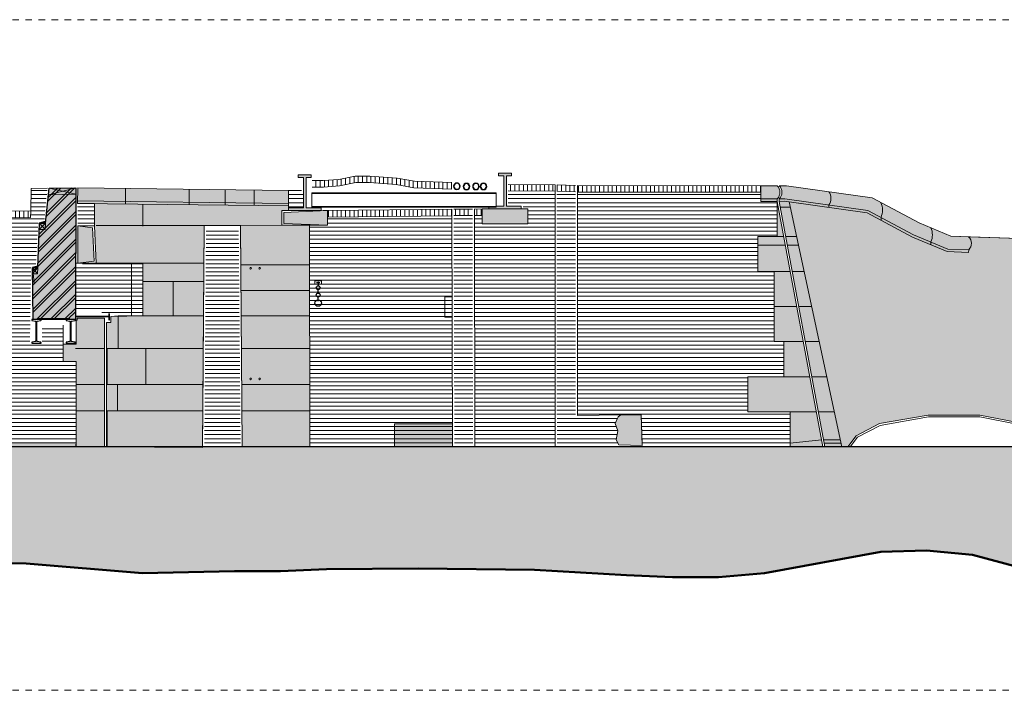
# Model space of a CAD drawing. Extents: x -251883 to 250656, y 0 to 491369.
# Tile 26 of 38: x 5461 to 20580, y 283011 to 293311. Entities that reach past the tile are written whole.
import ezdxf

# ---------------------------------------------------------------- set-up
doc = ezdxf.new("R2010")
doc.units = 0
doc.header["$MEASUREMENT"] = 0
doc.linetypes.add('DASHED', pattern=[200, 100, -100])
doc.layers.add('A-0250-PROFIEL', color=1, linetype='Continuous')
pattern_1 = [(180, (0, 0), (-8e-15, -62.5), [])]
pattern_2 = [(0, (0, 0), (0, 62.5), [])]
pattern_3 = [(90, (0, 0), (-65, 4e-15), [])]

# ---------------------------------------------------------------- blocks, each defined once
blk = doc.blocks.new('M-BESTAAND_251')
at = {"linetype": 'Continuous', "lineweight": 5}
for color, points in [(7, [(163921, -2903), (164151, -2903), (164151, -2433), (164071, -2433), (164071, -2393), (164271, -2393), (164271, -2433), (164191, -2433), (164191, -2903), (164421, -2903), (164421, -2943), (163921, -2943)]), (7, [(166996, -2877), (167226, -2877), (167226, -2407), (167146, -2407), (167146, -2367), (167346, -2367), (167346, -2407), (167266, -2407), (167266, -2877), (167496, -2877), (167496, -2917), (166996, -2917)]), (8, [(171172, -2562), (171426, -2562, -0.412118), (171426, -2762), (171426, -2802), (171172, -2802)]), (8, [(171457, -2802), (171456, -2761, 0.409457), (171456, -2563), (171570, -2563), (172882, -2749), (173605, -3132), (174090, -3335), (174365, -3345, -0.407073), (174366, -3545), (174365, -3585), (174037, -3573), (173503, -3349), (172806, -2980), (171536, -2800)]), (8, [(171626, -6033), (170976, -6033), (170976, -5494), (171526, -5494), (171526, -4956), (171376, -4956), (171376, -3879), (171126, -3879), (171126, -3341), (171426, -3341), (171426, -2802), (172126, -6572), (171626, -6572)]), (8, [(171457, -2802), (171536, -2800), (171610, -2811), (172418, -6572), (172157, -6572)]), (254, [(171610, -2811), (172806, -2980), (173503, -3349), (174037, -3573), (174365, -3585), (174366, -3545, 0.407073), (174365, -3345), (175293, -3378), (179396, -3463), (179476, -3503), (179511, -3583), (179511, -3703), (179511, -3843), (179476, -4023), (179511, -4113), (179598, -4153), (179698, -4053), (179716, -3963), (179698, -3763), (179726, -3683), (179698, -3518), (179746, -3470), (180049, -3476), (180072, -6013), (179557, -6083), (179198, -6023), (178570, -6083), (178132, -6233), (177560, -6233), (176970, -6083), (176373, -6083), (175518, -6272), (174539, -6083), (173744, -6083), (172997, -6214), (172637, -6400), (172509, -6572), (172418, -6572)]), (8, [(160685, -3177), (160912, -3208), (160935, -3721), (160685, -3751)]), (8, [(160660, -5259), (160460, -5259), (160460, -4995), (160660, -4995), (160660, -4627), (160678, -4627), (160678, -4597), (161098, -4597), (161098, -6572), (160660, -6572)]), (8, [(168995, -6542), (168952, -6463), (168980, -6324), (168939, -6213), (168982, -6112), (169022, -6082), (169336, -6082), (169351, -6549)]), (8, [(165550, -6220), (166439, -6220), (166440, -6572), (165550, -6572)]), (111, [(127082, -6572), (181582, -6572), (181582, -9179), (180447, -9202), (179741, -9212), (179035, -9262), (178330, -9262), (176543, -8652), (175728, -8513), (175132, -8422), (174426, -8232), (173720, -8162), (173015, -8182), (171228, -8512), (170522, -8572), (169817, -8572), (169111, -8542), (168405, -8502), (167700, -8462), (165913, -8442), (164502, -8452), (163796, -8482), (163090, -8482), (161679, -8512), (159892, -8362), (158481, -8332), (157775, -8322), (157070, -8302), (155658, -8292), (153871, -8262), (153166, -8262), (152460, -8252), (151754, -8242), (151049, -8242), (149262, -8242), (147851, -8302), (147145, -8312), (146439, -8322), (145028, -8352), (142426, -8498), (141830, -8462), (141124, -8552), (137926, -8752), (136515, -8792), (135809, -8852), (133692, -9022), (131200, -8852), (130494, -8792), (127479, -8485), (127082, -8464)]), (8, [(155009, -6509), (160660, -6509), (160648, -6572), (155009, -6572)])]:
    blk.add_hatch(color=color, dxfattribs=at).paths.add_polyline_path(points, flags=0)
h = blk.add_hatch(dxfattribs=at)
h.set_pattern_fill('@AVMWV', color=8, style=0, pattern_type=0)
h.set_pattern_definition(pattern_3)
h.paths.add_polyline_path([(167306, -2642), (168012, -2645), (168014, -2545), (167296, -2542)], flags=0)
h = blk.add_hatch(dxfattribs=at)
h.set_pattern_fill('@AVMWV', color=8, style=0, pattern_type=0)
h.set_pattern_definition(pattern_3)
h.paths.add_polyline_path([(168044, -2643), (168328, -2657), (168328, -2557), (168044, -2546)], flags=0)
h = blk.add_hatch(dxfattribs=at)
h.set_pattern_fill('@AVMWV', color=8, style=0, pattern_type=0)
h.set_pattern_definition(pattern_3)
h.paths.add_polyline_path([(168356, -2659), (171172, -2662), (171172, -2562), (168358, -2559)], flags=0)
h = blk.add_hatch(dxfattribs=at)
h.set_pattern_fill('@AVMWH2', color=251, style=0, pattern_type=0)
h.set_pattern_definition(pattern_1)
h.paths.add_polyline_path([(160660, -6509), (160660, -5259), (160460, -5259), (160460, -4702), (160141, -4702), (160141, -4998), (159948, -4998), (159967, -3796), (160042, -3777), (160078, -3110), (160170, -3090), (160218, -2600), (159969, -2603), (159961, -3049), (158566, -3059), (158563, -3698), (157172, -3698), (155009, -3698), (155009, -3884), (155179, -3884), (155179, -4447), (155019, -4447), (155019, -4822), (155179, -4822), (155179, -5387), (155009, -5387), (155009, -5885), (155179, -5885), (155179, -6509), (155009, -6509)], flags=0)
at = {"linetype": 'Continuous', "lineweight": 13}
blk.add_hatch(color=253, dxfattribs=at).paths.add_polyline_path([(160656, -2594), (160648, -4618), (160563, -4618), (160563, -4608), (160063, -4608), (160063, -4618), (159998, -4618), (159991, -3815), (160070, -3815), (160095, -3135), (160189, -3135), (160248, -2600)], flags=0)
h = blk.add_hatch(dxfattribs=at)
h.set_pattern_fill('^MB0B100', color=1, style=0, pattern_type=0)
h.set_pattern_definition([(225, (0, 0), (106.06602, -106.06602), []), (225, (0, -50), (106.06602, -106.06602), [])])
h.paths.add_polyline_path([(160656, -2594), (160648, -4618), (160563, -4618), (160563, -4608), (160063, -4608), (160063, -4618), (159998, -4618), (159991, -3815), (160070, -3815), (160095, -3135), (160189, -3135), (160248, -2600)], flags=0)
at = {"linetype": 'Continuous', "lineweight": 5}
h = blk.add_hatch(dxfattribs=at)
h.set_pattern_fill('@AVMWH2', color=251, style=0, pattern_type=0)
h.set_pattern_definition(pattern_2)
h.paths.add_polyline_path([(163921, -2832), (163921, -2943), (163921, -2903), (164151, -2903), (164151, -2637), (163921, -2633), (163921, -2713)], flags=0)
h = blk.add_hatch(dxfattribs=at)
h.set_pattern_fill('@AVMWH2', color=251, style=0, pattern_type=0)
h.set_pattern_definition(pattern_2)
h.paths.add_polyline_path([(167296, -2642), (167296, -2877), (167526, -2877), (167526, -2917), (167596, -2917), (167596, -3144), (166896, -3144), (166896, -3017), (164521, -3043), (164521, -3169), (164244, -3169), (164249, -6572), (166440, -6572), (166429, -3022), (166775, -3022), (166781, -6556), (166781, -6572), (168014, -6572), (168014, -2643)], flags=0)
h = blk.add_hatch(dxfattribs=at)
h.set_pattern_fill('@AVMWH2', color=251, style=0, pattern_type=0)
h.set_pattern_definition(pattern_2)
h.paths.add_polyline_path([(168044, -6463), (168042, -2652), (168326, -2652), (168328, -6128), (168982, -6112), (168939, -6213), (168982, -6313), (168952, -6463), (168995, -6542), (168044, -6542)], flags=0)
h = blk.add_hatch(dxfattribs=at)
h.set_pattern_fill('@AVMWH2', color=251, style=0, pattern_type=0)
h.set_pattern_definition(pattern_2)
h.paths.add_polyline_path([(169348, -6463), (169336, -6082), (168358, -6089), (168356, -2659), (171172, -2662), (171172, -2802), (171426, -2802), (171426, -3341), (171126, -3341), (171126, -3879), (171376, -3879), (171376, -4956), (171526, -4956), (171526, -5494), (170976, -5494), (170976, -6033), (171626, -6033), (171626, -6572), (169351, -6549)], flags=0)
h = blk.add_hatch(dxfattribs=at)
h.set_pattern_fill('@AVMWH2', color=251, style=0, pattern_type=0)
h.set_pattern_definition(pattern_2)
h.paths.add_polyline_path([(160941, -3178), (160941, -2836), (160683, -2833), (160685, -3177)], flags=0)
h = blk.add_hatch(dxfattribs=at)
h.set_pattern_fill('@AVMWV', color=8, style=0, pattern_type=0)
h.set_pattern_definition(pattern_3)
h.paths.add_polyline_path([(158566, -3059), (158563, -2959), (159963, -2949), (159961, -3049)], flags=0)
h = blk.add_hatch(dxfattribs=at)
h.set_pattern_fill('@AVMWH2', color=251, style=0, pattern_type=0)
h.set_pattern_definition(pattern_2)
h.paths.add_polyline_path([(166470, -6518), (166459, -3052), (166745, -3049), (166751, -6537)], flags=0)
h = blk.add_hatch(dxfattribs=at)
h.set_pattern_fill('@AVMWH2', color=251, style=0, pattern_type=0)
h.set_pattern_definition(pattern_1)
h.paths.add_polyline_path([(163184, -6577), (162631, -6523), (162657, -3202), (163154, -3200)], flags=0)
h = blk.add_hatch(dxfattribs=at)
h.set_pattern_fill('@AVMWH2', color=251, style=0, pattern_type=0)
h.set_pattern_definition(pattern_1)
h.paths.add_polyline_path([(161682, -4562), (160668, -4477), (160668, -3763), (160966, -3751), (161682, -3751)], flags=0)
at = {"color": 7, "linetype": 'DASHED', "lineweight": 0}
blk.add_lwpolyline([(127082, -10311), (127082, -11), (181582, -11), (181582, -10311)], close=True, dxfattribs=at)
at = {"color": 1, "linetype": 'Continuous', "lineweight": 13}
for points in [[(163921, -2943), (164421, -2943), (164421, -2903), (164191, -2903), (164191, -2433), (164271, -2433), (164271, -2393), (164071, -2393), (164071, -2433), (164151, -2433), (164151, -2903), (163921, -2903)], [(166996, -2917), (167496, -2917), (167496, -2877), (167266, -2877), (167266, -2407), (167346, -2407), (167346, -2367), (167146, -2367), (167146, -2407), (167226, -2407), (167226, -2877), (166996, -2877)], [(164326, -4073), (164426, -4073), (164426, -4023), (164326, -4023)]]:
    blk.add_lwpolyline(points, close=True, dxfattribs=at)
at = {"color": 7, "linetype": 'Continuous', "lineweight": 18}
for points in [[(167296, -2542), (168014, -2545)], [(168014, -2545), (168014, -6560)], [(168044, -2546), (168328, -2557)], [(169022, -6082), (168358, -6089), (168358, -2559)], [(168358, -2559), (171426, -2562)], [(171426, -2802), (171172, -2802), (171172, -2562)], [(171456, -2563), (171570, -2563)], [(171570, -2563), (172882, -2749), (173605, -3132), (174090, -3335), (175293, -3378)], [(158309, -2891), (158561, -2891), (158563, -2959), (159963, -2949), (159969, -2603)], [(159969, -2603), (160218, -2600)], [(159991, -3815), (160071, -3796), (160095, -3135), (160191, -3113), (160248, -2600), (160656, -2594), (160648, -4597)], [(160191, -3113), (160248, -2600)], [(160656, -2594), (160248, -2600)], [(163921, -2633), (160686, -2594)], [(163921, -2872), (163921, -2633)], [(163921, -2832), (160683, -2793)], [(171457, -2802), (171536, -2800), (172806, -2980), (173503, -3349), (174037, -3573), (174365, -3585)], [(160071, -3796), (160095, -3135)], [(160095, -3135), (160191, -3113)], [(163183, -3170), (162627, -3172), (162601, -6581)], [(162627, -3172), (162601, -6581)], [(163208, -6573), (163183, -3170), (162627, -3172)], [(164244, -3169), (164249, -6572)], [(160685, -3177), (160941, -3178), (160966, -3751)], [(160966, -3751), (160941, -3178)], [(163208, -6573), (163184, -3185)], [(160966, -3751), (161682, -3751), (161682, -4562), (161306, -4562), (161195, -4572)], [(161682, -3751), (160966, -3751)], [(159991, -3815), (160071, -3796)], [(159991, -3815), (160016, -4049)], [(159991, -3815), (159991, -4014)], [(161165, -4533), (161165, -4633)], [(172546, -6572), (172656, -6423), (173006, -6243), (173746, -6113), (174536, -6113), (175156, -6233), (175518, -6303), (176376, -6113), (176966, -6113), (177556, -6263), (178136, -6263), (178576, -6113), (179196, -6053), (179556, -6113), (180072, -6043), (180236, -6043), (180526, -6243), (180746, -6572)], [(169022, -6082), (169336, -6082), (169350, -6515)]]:
    blk.add_lwpolyline(points, dxfattribs=at)
at = {"color": 8, "linetype": 'Continuous', "lineweight": 13}
for points in [[(171172, -2802), (171426, -2802), (171426, -2762, 0.412118), (171426, -2562), (171172, -2562)], [(171457, -2802), (171456, -2761, 0.409457), (171456, -2563), (171570, -2563), (172882, -2749), (173605, -3132), (174090, -3335), (174365, -3345, -0.407073), (174366, -3545), (174365, -3585), (174037, -3573), (173503, -3349), (172806, -2980), (171536, -2800)]]:
    blk.add_lwpolyline(points, format="xyb", close=True, dxfattribs=at)
at = {"color": 7, "linetype": 'Continuous', "lineweight": 18}
for points in [[(171426, -2562, -0.412118), (171426, -2762), (171426, -2802), (172126, -6572)], [(174365, -3585), (174366, -3545, 0.407073), (174365, -3345)]]:
    blk.add_lwpolyline(points, format="xyb", dxfattribs=at)
at = {"color": 5, "linetype": 'Continuous', "lineweight": 25}
blk.add_lwpolyline([(160656, -2594), (160648, -4618), (160563, -4618), (160563, -4608), (160063, -4608), (160063, -4618), (159998, -4618), (159991, -3815), (160070, -3815), (160095, -3135), (160189, -3135), (160248, -2600)], close=True, dxfattribs=at)
at = {"color": 1, "linetype": 'Continuous', "lineweight": 13}
for points in [[(160237, -2700), (160656, -2594)], [(160656, -2691), (160237, -2700)], [(160656, -2691), (160248, -2600)], [(161419, -2606), (161419, -2844)], [(162397, -2615), (162397, -2854)], [(162947, -2622), (162947, -2861)], [(163392, -2628), (163392, -2866)], [(163951, -2633), (164121, -2637)], [(167296, -2642), (168014, -2645)], [(168043, -2646), (168328, -2657)], [(168356, -2659), (171172, -2662)], [(163921, -2872), (160683, -2833)], [(160941, -3178), (160941, -2863)], [(171426, -2802), (171426, -3341), (171126, -3341), (171126, -3879), (171376, -3879), (171376, -4956), (171526, -4956), (171526, -5494), (170976, -5494), (170976, -6033), (171626, -6033), (171626, -6572)], [(171426, -2761), (171172, -2761)], [(171542, -2761), (171456, -2761)], [(171542, -2761), (172819, -2942), (173520, -3313), (174046, -3534), (174366, -3545)], [(171610, -2811), (172418, -6572)], [(158566, -3059), (159961, -3049), (159963, -2949)], [(166429, -3022), (164521, -3043)], [(166745, -3020), (166459, -3020)], [(166896, -3017), (166775, -3018)], [(160189, -3135), (160090, -3235)], [(160189, -3135), (160182, -3235), (160095, -3135)], [(160182, -3235), (160090, -3235)], [(160655, -3751), (160966, -3751)], [(161512, -3751), (161512, -4562)], [(160070, -3815), (159990, -3915)], [(160066, -3915), (159990, -3915)], [(160070, -3815), (160066, -3915), (159991, -3815)], [(166433, -4270), (166320, -4270), (166320, -4580), (166434, -4580)], [(161098, -4597), (161098, -6572)], [(166439, -6220), (165550, -6220), (165550, -6572)], [(155179, -6509), (160648, -6509)]]:
    blk.add_lwpolyline(points, dxfattribs=at)
for points in [[(172216, -2897), (172216, -2856, 0.339648), (172216, -2654)], [(173019, -3093), (173019, -3048, 0.208405), (173016, -2820)], [(173786, -3468), (173786, -3425, 0.205382), (173786, -3208)]]:
    blk.add_lwpolyline(points, format="xyb", dxfattribs=at)
at = {"color": 8, "linetype": 'Continuous', "lineweight": 5}
for points in [[(161682, -3180), (161682, -2845)], [(171426, -2888), (171442, -2888)], [(171473, -2888), (171627, -2888)], [(162627, -3172), (160969, -3172)], [(164244, -3169), (163183, -3170)], [(171126, -3475), (171551, -3475)], [(171426, -3341), (171526, -3341)], [(171557, -3341), (171724, -3341)], [(171582, -3475), (171749, -3475)], [(162626, -3751), (161682, -3751)], [(164245, -3775), (163191, -3775)], [(171376, -3879), (171626, -3879)], [(171657, -3879), (171840, -3879)], [(162620, -4031), (161684, -4032)], [(162152, -4031), (162152, -4560)], [(164243, -4168), (163191, -4168)], [(171376, -4418), (171726, -4418)], [(171757, -4418), (171955, -4418)], [(161303, -5063), (161303, -4563)], [(162620, -4560), (161682, -4560)], [(164241, -4560), (163193, -4560)], [(171526, -4956), (171826, -4956)], [(171857, -4956), (172071, -4956)], [(161098, -5063), (160648, -5063)], [(162613, -5063), (161128, -5063)], [(161139, -5616), (161139, -5063)], [(161730, -5063), (161730, -5616)], [(164247, -5063), (163197, -5063)], [(171526, -5494), (171926, -5494)], [(171957, -5494), (172186, -5494)], [(161098, -5616), (160660, -5616)], [(162613, -5616), (161128, -5616)], [(161295, -6019), (161295, -5616)], [(164248, -5616), (163201, -5616)], [(161098, -6019), (160660, -6019)], [(162605, -6019), (161128, -6019)], [(161139, -6019), (161139, -6572)], [(164249, -6019), (163204, -6019)], [(171626, -6033), (172026, -6033)], [(172057, -6033), (172302, -6033)], [(171626, -6513), (172106, -6463)], [(172137, -6463), (172394, -6463)], [(172406, -6517), (172147, -6517)]]:
    blk.add_lwpolyline(points, dxfattribs=at)
at = {"color": 8, "linetype": 'Continuous', "lineweight": 13}
for points in [[(171626, -6572), (172126, -6572), (171426, -2802), (171426, -3341), (171126, -3341), (171126, -3879), (171376, -3879), (171376, -4956), (171526, -4956), (171526, -5494), (170976, -5494), (170976, -6033), (171626, -6033)], [(171457, -2802), (171536, -2800), (171610, -2811), (172418, -6572), (172157, -6572)], [(160685, -3751), (160935, -3721), (160912, -3208), (160685, -3177)], [(160660, -6572), (161098, -6572), (161098, -4597), (160678, -4597), (160678, -4627), (160660, -4627), (160660, -4995), (160460, -4995), (160460, -5259), (160660, -5259)], [(168995, -6542), (168952, -6463), (168980, -6324), (168939, -6213), (168982, -6112), (169022, -6082), (169336, -6082), (169351, -6549)], [(165550, -6220), (166439, -6220), (166440, -6572), (165550, -6572)], [(155009, -6509), (160660, -6509), (160648, -6572), (155009, -6572)]]:
    blk.add_lwpolyline(points, close=True, dxfattribs=at)
at = {"color": 254, "linetype": 'Continuous', "lineweight": 13}
blk.add_lwpolyline([(175518, -6272), (174539, -6083), (173744, -6083), (172997, -6214), (172637, -6400), (172509, -6572), (172418, -6572), (171610, -2811), (172806, -2980), (173503, -3349), (174037, -3573), (174365, -3585), (174366, -3545, 0.407073), (174365, -3345), (175293, -3378)], format="xyb", dxfattribs=at)
at = {"color": 4, "linetype": 'Continuous', "lineweight": 35}
for points in [[(160191, -3113), (160095, -3135)], [(160071, -3796), (159991, -3815)], [(161165, -4522), (161165, -4622)], [(160648, -4572), (161165, -4572)]]:
    blk.add_lwpolyline(points, dxfattribs=at)
at = {"color": 5, "linetype": 'Continuous', "lineweight": 25}
for points in [[(164352, -4048), (164402, -4048)], [(164376, -4036), (164376, -4108)], [(164376, -4220), (164376, -4148)], [(164376, -4333), (164376, -4260)], [(181582, -6572), (127082, -6572)]]:
    blk.add_lwpolyline(points, dxfattribs=at)
at = {"color": 111, "linetype": 'Continuous', "lineweight": 13}
for points in [[(127082, -6572), (181582, -6572)], [(181582, -9179), (180447, -9202), (179741, -9212), (179035, -9262), (178330, -9262), (176543, -8652), (175728, -8513), (175132, -8422), (174426, -8232), (173720, -8162), (173015, -8182), (171228, -8512), (170522, -8572), (169817, -8572), (169111, -8542), (168405, -8502), (167700, -8462), (165913, -8442), (164502, -8452), (163796, -8482), (163090, -8482), (161679, -8512), (159892, -8362), (158481, -8332)]]:
    blk.add_lwpolyline(points, dxfattribs=at)
at = {"color": 92, "linetype": 'Continuous', "lineweight": 50}
blk.add_lwpolyline([(158481, -8332), (159892, -8362), (161679, -8512), (163090, -8482), (163796, -8482), (164502, -8452), (165913, -8442), (167700, -8462), (168405, -8502), (169111, -8542), (169817, -8572), (170522, -8572), (171228, -8512), (173015, -8182), (173720, -8162), (174426, -8232), (175132, -8422), (175837, -8532), (176543, -8652), (178330, -9262), (179035, -9262), (179741, -9212), (180447, -9202)], dxfattribs=at)
at = {"color": 1, "linetype": 'Continuous', "lineweight": 13}
for centre in [(163339, -3828), (163477, -3828), (163339, -5528), (163477, -5528)]:
    blk.add_circle(centre, 12.5, dxfattribs=at)
at = {"color": 5, "linetype": 'Continuous', "lineweight": 25}
for centre, radius in [((164376, -4128), 30), ((164376, -4240), 30), ((164376, -4363), 50)]:
    blk.add_circle(centre, radius, dxfattribs=at)
at = {"linetype": 'Continuous'}
for points in [[(164279, -2890), (164279, -2881), (167109, -2881), (167109, -2890)], [(160563, -4618), (160063, -4618), (160063, -4608), (160563, -4608)]]:
    blk.add_wipeout(points, dxfattribs=at).dxf.layer = 'A-0250-PROFIEL'
at = {"layer": 'A-0250-PROFIEL', "color": 7, "linetype": 'Continuous', "lineweight": 18}
blk.add_lwpolyline([(167109, -2890), (167109, -2881), (164279, -2881), (164279, -2890)], close=True, dxfattribs=at)
at = {"layer": 'A-0250-PROFIEL', "color": 5, "linetype": 'Continuous', "lineweight": 25}
blk.add_lwpolyline([(160563, -4618), (160063, -4618), (160063, -4608), (160563, -4608)], close=True, dxfattribs=at)
at = {"linetype": 'Continuous'}
for points in [[(167109, -2679), (167109, -2881), (164279, -2881), (164279, -2679)], [(160121, -4626), (160120, -4629), (160118, -4632), (160114, -4633), (160067, -4640), (160061, -4642), (160057, -4647), (160056, -4653), (160056, -4943), (160057, -4949), (160061, -4954), (160067, -4956), (160114, -4962), (160118, -4964), (160120, -4967), (160121, -4970), (160121, -4978), (159978, -4978), (159978, -4970), (159979, -4967), (159981, -4964), (159985, -4962), (160032, -4956), (160038, -4954), (160042, -4949), (160043, -4943), (160043, -4653), (160042, -4647), (160038, -4642), (160032, -4640), (159985, -4633), (159981, -4632), (159979, -4629), (159978, -4626), (159978, -4618), (160121, -4618)]]:
    blk.add_wipeout(points, dxfattribs=at).dxf.layer = 'A-0250-PROFIEL'
at = {"linetype": 'Continuous', "lineweight": 5}
for points in [[(164521, -2943), (164521, -3169), (163851, -3139), (163851, -2973)], [(167596, -2917), (167596, -3144), (166896, -3144), (166896, -2917)]]:
    blk.add_hatch(color=8, dxfattribs=at).paths.add_polyline_path(points, flags=0)
h = blk.add_hatch(dxfattribs=at)
h.set_pattern_fill('@AVMWV', color=8, style=0, pattern_type=0)
h.set_pattern_definition(pattern_3)
h.paths.add_polyline_path([(164521, -2943), (166429, -2923), (166429, -3023), (164521, -3043)], flags=0)
h = blk.add_hatch(dxfattribs=at)
h.set_pattern_fill('@AVMWV', color=8, style=0, pattern_type=0)
h.set_pattern_definition(pattern_3)
h.paths.add_polyline_path([(166459, -3020), (166745, -3020), (166745, -2919), (166459, -2922)], flags=0)
h = blk.add_hatch(dxfattribs=at)
h.set_pattern_fill('@AVMWV', color=8, style=0, pattern_type=0)
h.set_pattern_definition(pattern_3)
h.paths.add_polyline_path([(166775, -3018), (166896, -3017), (166896, -2917), (166775, -2918)], flags=0)
at = {"color": 7, "linetype": 'Continuous', "lineweight": 18}
for points in [[(163921, -2943), (163821, -2943), (163821, -3169), (164244, -3169), (164249, -6565)], [(166429, -2922), (166440, -6572)], [(166781, -6556), (166775, -2918)]]:
    blk.add_lwpolyline(points, dxfattribs=at)
at = {"color": 1, "linetype": 'Continuous', "lineweight": 13}
for points in [[(164451, -2943), (164521, -2943), (164521, -3169), (163821, -3169), (163821, -2943), (163891, -2943)], [(164521, -2943), (166427, -2922)], [(166459, -2922), (166745, -2919)], [(166776, -2919), (166896, -2917)], [(167526, -2917), (167596, -2917), (167596, -3144), (166896, -3144), (166896, -2917), (166966, -2917)]]:
    blk.add_lwpolyline(points, dxfattribs=at)
at = {"color": 8, "linetype": 'Continuous', "lineweight": 13}
for points in [[(164521, -2943), (164521, -3169), (163851, -3139), (163851, -2973)], [(167596, -2917), (167596, -3144), (166896, -3144), (166896, -2917)]]:
    blk.add_lwpolyline(points, close=True, dxfattribs=at)
at = {"layer": 'A-0250-PROFIEL', "color": 7, "linetype": 'Continuous', "lineweight": 18}
blk.add_lwpolyline([(167109, -2679), (167109, -2881), (164279, -2881), (164279, -2679)], close=True, dxfattribs=at)
at = {"layer": 'A-0250-PROFIEL', "color": 7, "linetype": 'DASHED', "lineweight": 18}
blk.add_lwpolyline([(167109, -2890), (167109, -2881), (164279, -2881), (164279, -2890)], close=True, dxfattribs=at)
at = {"layer": 'A-0250-PROFIEL', "color": 5, "linetype": 'Continuous', "lineweight": 25}
blk.add_lwpolyline([(160121, -4618), (159978, -4618), (159978, -4626), (159979, -4629), (159981, -4632), (159985, -4633), (160032, -4640), (160038, -4642), (160042, -4647), (160043, -4653), (160043, -4943), (160042, -4949), (160038, -4954), (160032, -4956), (159985, -4962), (159981, -4964), (159979, -4967), (159978, -4970), (159978, -4978), (160121, -4978), (160121, -4970), (160120, -4967), (160118, -4964), (160114, -4962), (160067, -4956), (160061, -4954), (160057, -4949), (160056, -4943), (160056, -4653), (160057, -4647), (160061, -4642), (160067, -4640), (160114, -4633), (160118, -4632), (160120, -4629), (160121, -4626)], close=True, dxfattribs=at)
at = {"linetype": 'Continuous'}
blk.add_wipeout([(164279, -2679), (164279, -2670), (167109, -2670), (167109, -2679)], dxfattribs=at).dxf.layer = 'A-0250-PROFIEL'
at = {"linetype": 'Continuous', "lineweight": 5}
h = blk.add_hatch(dxfattribs=at)
h.set_pattern_fill('@AVMWV', color=8, style=0, pattern_type=0)
h.set_pattern_definition(pattern_3)
h.paths.add_polyline_path([(164286, -2483), (164452, -2483), (164693, -2464), (164947, -2413), (165170, -2413), (165589, -2444), (165857, -2493), (166430, -2513), (166426, -2613), (165846, -2593), (165576, -2543), (165166, -2513), (164956, -2513), (164706, -2563), (164456, -2583), (164286, -2583)], flags=0)
blk.add_hatch(color=8, dxfattribs=at).paths.add_polyline_path([(161128, -4663), (161195, -4663), (161195, -4572), (161682, -4560), (161682, -3751), (160966, -3751), (160941, -3178), (160941, -2836), (160683, -2833), (160686, -2594), (163921, -2633), (163921, -2943), (163821, -2943), (163821, -3169), (164244, -3169), (164249, -6572), (163208, -6573), (163183, -3170), (162627, -3172), (162605, -6019), (162601, -6581), (161128, -6572)], flags=0)
at = {"color": 8, "linetype": 'Continuous', "lineweight": 13}
blk.add_lwpolyline([(161128, -6572), (162601, -6581), (162605, -6019), (162627, -3172), (163183, -3170), (163208, -6573), (164249, -6572), (164244, -3169), (163821, -3169), (163821, -2943), (163921, -2943), (163921, -2633), (160686, -2594), (160683, -2833), (160941, -2836), (160941, -3178), (160966, -3751), (161682, -3751), (161682, -4560), (161195, -4572), (161195, -4663), (161128, -4663)], close=True, dxfattribs=at)
at = {"layer": 'A-0250-PROFIEL', "color": 7, "linetype": 'Continuous', "lineweight": 18}
blk.add_lwpolyline([(167109, -2679), (167109, -2670), (164279, -2670), (164279, -2679)], close=True, dxfattribs=at)
at = {"linetype": 'Continuous'}
for points in [[(166915, -2521), (166928, -2522), (166940, -2527), (166950, -2535), (166958, -2546), (166963, -2558), (166965, -2571), (166963, -2584), (166958, -2596), (166950, -2606), (166940, -2614), (166928, -2619), (166915, -2621), (166902, -2619), (166890, -2614), (166879, -2606), (166871, -2596), (166866, -2584), (166865, -2571), (166866, -2558), (166871, -2546), (166879, -2535), (166890, -2527), (166902, -2522), (166915, -2521), (166915, -2525), (166902, -2526), (166891, -2531), (166881, -2539), (166874, -2549), (166870, -2561), (166869, -2574), (166871, -2586), (166877, -2597), (166886, -2606), (166896, -2613), (166908, -2616), (166921, -2616), (166933, -2613), (166944, -2606), (166952, -2597), (166958, -2586), (166961, -2574), (166960, -2561), (166956, -2549), (166948, -2539), (166939, -2531), (166927, -2526), (166915, -2525)], [(160648, -4626), (160647, -4629), (160645, -4632), (160642, -4633), (160594, -4640), (160589, -4642), (160585, -4647), (160583, -4653), (160583, -4943), (160585, -4949), (160589, -4954), (160594, -4956), (160642, -4962), (160645, -4964), (160647, -4967), (160648, -4970), (160648, -4978), (160505, -4978), (160505, -4970), (160506, -4967), (160509, -4964), (160512, -4962), (160559, -4956), (160565, -4954), (160569, -4949), (160570, -4943), (160570, -4653), (160569, -4647), (160565, -4642), (160559, -4640), (160512, -4633), (160509, -4632), (160506, -4629), (160505, -4626), (160505, -4618), (160648, -4618)]]:
    blk.add_wipeout(points, dxfattribs=at).dxf.layer = 'A-0250-PROFIEL'
at = {"color": 1, "linetype": 'Continuous', "lineweight": 13}
blk.add_lwpolyline([(160460, -4702), (160460, -5259), (160660, -5259), (160660, -6572)], dxfattribs=at)
at = {"layer": 'A-0250-PROFIEL', "color": 5, "linetype": 'Continuous', "lineweight": 25}
for points in [[(166915, -2521, 1), (166915, -2621, 1), (166915, -2521), (166915, -2521, 1), (166915, -2621, 1), (166915, -2521)], [(166915, -2525, 1), (166915, -2617, 1), (166915, -2525), (166915, -2525, 1), (166915, -2617, 1), (166915, -2525)]]:
    blk.add_lwpolyline(points, format="xyb", close=True, dxfattribs=at)
for points in [[(166915, -2521), (166915, -2521), (166915, -2521), (166915, -2521)], [(166915, -2525), (166915, -2525), (166915, -2525), (166915, -2525)], [(160648, -4618), (160505, -4618), (160505, -4626), (160506, -4629), (160509, -4632), (160512, -4633), (160559, -4640), (160565, -4642), (160569, -4647), (160570, -4653), (160570, -4943), (160569, -4949), (160565, -4954), (160559, -4956), (160512, -4962), (160509, -4964), (160506, -4967), (160505, -4970), (160505, -4978), (160648, -4978), (160648, -4970), (160647, -4967), (160645, -4964), (160642, -4962), (160594, -4956), (160589, -4954), (160585, -4949), (160583, -4943), (160583, -4653), (160585, -4647), (160589, -4642), (160594, -4640), (160642, -4633), (160645, -4632), (160647, -4629), (160648, -4626)]]:
    blk.add_lwpolyline(points, close=True, dxfattribs=at)
at = {"linetype": 'Continuous'}
blk.add_wipeout([(166799, -2521), (166812, -2523), (166824, -2528), (166835, -2536), (166843, -2546), (166848, -2558), (166849, -2571), (166848, -2584), (166843, -2596), (166835, -2606), (166824, -2614), (166812, -2619), (166799, -2621), (166786, -2619), (166774, -2614), (166764, -2606), (166756, -2596), (166751, -2584), (166749, -2571), (166751, -2558), (166756, -2546), (166764, -2536), (166774, -2528), (166786, -2523), (166799, -2521), (166799, -2525), (166787, -2527), (166775, -2532), (166766, -2540), (166758, -2550), (166754, -2562), (166753, -2574), (166756, -2586), (166762, -2598), (166770, -2607), (166781, -2613), (166793, -2617), (166806, -2617), (166818, -2613), (166828, -2607), (166837, -2598), (166843, -2586), (166845, -2574), (166844, -2562), (166840, -2550), (166833, -2540), (166823, -2532), (166812, -2527), (166799, -2525)], dxfattribs=at).dxf.layer = 'A-0250-PROFIEL'
at = {"layer": 'A-0250-PROFIEL', "color": 5, "linetype": 'Continuous', "lineweight": 25}
for points in [[(166799, -2521, 1), (166799, -2621, 1), (166799, -2521), (166799, -2521, 1), (166799, -2621, 1), (166799, -2521)], [(166799, -2525, 1), (166799, -2617, 1), (166799, -2525), (166799, -2525, 1), (166799, -2617, 1), (166799, -2525)]]:
    blk.add_lwpolyline(points, format="xyb", close=True, dxfattribs=at)
for points in [[(166799, -2521), (166799, -2521), (166799, -2521), (166799, -2521)], [(166799, -2525), (166799, -2525), (166799, -2525), (166799, -2525)]]:
    blk.add_lwpolyline(points, close=True, dxfattribs=at)
at = {"linetype": 'Continuous'}
blk.add_wipeout([(166654, -2525), (166667, -2527), (166679, -2532), (166689, -2540), (166697, -2550), (166702, -2562), (166704, -2575), (166702, -2588), (166697, -2600), (166689, -2611), (166679, -2619), (166667, -2624), (166654, -2625), (166641, -2624), (166629, -2619), (166618, -2611), (166610, -2600), (166605, -2588), (166604, -2575), (166605, -2562), (166610, -2550), (166618, -2540), (166629, -2532), (166641, -2527), (166654, -2525), (166654, -2529), (166641, -2531), (166630, -2536), (166620, -2544), (166613, -2554), (166609, -2566), (166608, -2578), (166610, -2591), (166616, -2602), (166625, -2611), (166635, -2618), (166647, -2621), (166660, -2621), (166672, -2618), (166683, -2611), (166691, -2602), (166697, -2591), (166700, -2578), (166699, -2566), (166695, -2554), (166687, -2544), (166678, -2536), (166666, -2531), (166654, -2529)], dxfattribs=at).dxf.layer = 'A-0250-PROFIEL'
at = {"layer": 'A-0250-PROFIEL', "color": 5, "linetype": 'Continuous', "lineweight": 25}
for points in [[(166654, -2525, 1), (166654, -2625, 1), (166654, -2525), (166654, -2525, 1), (166654, -2625, 1), (166654, -2525)], [(166654, -2529, 1), (166654, -2621, 1), (166654, -2529), (166654, -2529, 1), (166654, -2621, 1), (166654, -2529)]]:
    blk.add_lwpolyline(points, format="xyb", close=True, dxfattribs=at)
for points in [[(166654, -2525), (166654, -2525), (166654, -2525), (166654, -2525)], [(166654, -2529), (166654, -2529), (166654, -2529), (166654, -2529)]]:
    blk.add_lwpolyline(points, close=True, dxfattribs=at)
at = {"linetype": 'Continuous'}
blk.add_wipeout([(166507, -2520), (166520, -2522), (166532, -2527), (166542, -2535), (166550, -2545), (166555, -2557), (166557, -2570), (166555, -2583), (166550, -2595), (166542, -2606), (166532, -2614), (166520, -2619), (166507, -2620), (166494, -2619), (166482, -2614), (166471, -2606), (166463, -2595), (166458, -2583), (166457, -2570), (166458, -2557), (166463, -2545), (166471, -2535), (166482, -2527), (166494, -2522), (166507, -2520), (166507, -2524), (166494, -2526), (166483, -2531), (166473, -2539), (166466, -2549), (166462, -2561), (166461, -2573), (166463, -2586), (166469, -2597), (166478, -2606), (166488, -2612), (166500, -2616), (166513, -2616), (166525, -2612), (166536, -2606), (166544, -2597), (166550, -2586), (166553, -2573), (166552, -2561), (166548, -2549), (166540, -2539), (166531, -2531), (166519, -2526), (166507, -2524)], dxfattribs=at).dxf.layer = 'A-0250-PROFIEL'
at = {"color": 7, "linetype": 'Continuous', "lineweight": 18}
blk.add_lwpolyline([(166430, -2513), (165857, -2493), (165589, -2444), (165170, -2413), (164947, -2413), (164693, -2464), (164452, -2483), (164286, -2483)], dxfattribs=at)
at = {"color": 1, "linetype": 'Continuous', "lineweight": 13}
blk.add_lwpolyline([(166426, -2613), (165846, -2593), (165576, -2543), (165166, -2513), (164956, -2513), (164706, -2563), (164456, -2583), (164286, -2583)], dxfattribs=at)
at = {"layer": 'A-0250-PROFIEL', "color": 5, "linetype": 'Continuous', "lineweight": 25}
for points in [[(166507, -2520, 1), (166507, -2620, 1), (166507, -2520), (166507, -2520, 1), (166507, -2620, 1), (166507, -2520)], [(166507, -2524, 1), (166507, -2616, 1), (166507, -2524), (166507, -2524, 1), (166507, -2616, 1), (166507, -2524)]]:
    blk.add_lwpolyline(points, format="xyb", close=True, dxfattribs=at)
for points in [[(166507, -2520), (166507, -2520), (166507, -2520), (166507, -2520)], [(166507, -2524), (166507, -2524), (166507, -2524), (166507, -2524)]]:
    blk.add_lwpolyline(points, close=True, dxfattribs=at)
at = {"layer": 'A-0250-PROFIEL', "color": 7, "linetype": 'DASHED', "lineweight": 18}
for points in [[(167109, -2679), (167109, -2670), (164279, -2670), (164279, -2679)], [(167109, -2679), (167109, -2881), (164279, -2881), (164279, -2679)]]:
    blk.add_lwpolyline(points, close=True, dxfattribs=at)

msp = doc.modelspace()

# ---------------------------------------------------------------- block references
msp.add_blockref('M-BESTAAND_251', (-154332, 293322))

doc.saveas('drawing.dxf')
